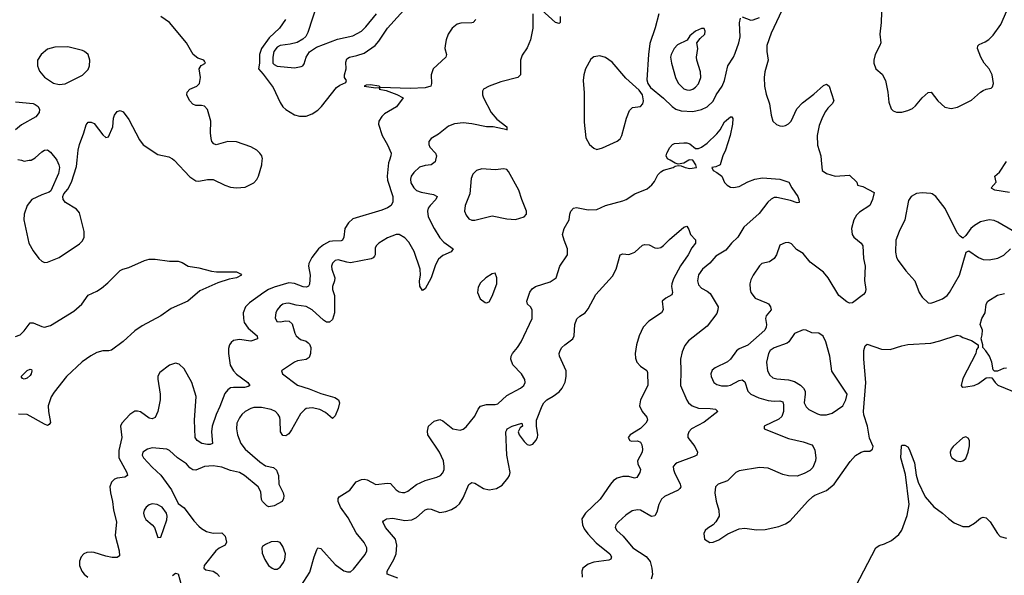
# Model space of a CAD drawing. Header units: inches. Extents: x 1550315 to 1685896, y 510706 to 640504.
# Tile 46 of 256: x 1591258 to 1598035, y 537142 to 540969. Entities that reach past the tile are written whole.
import ezdxf

# ---------------------------------------------------------------- set-up
doc = ezdxf.new("R2010")
doc.units = ezdxf.units.IN
doc.header["$MEASUREMENT"] = 0
doc.layers.add('B5593', color=7, linetype='Continuous')
doc.layers.add('B5594', color=7, linetype='Continuous')

msp = doc.modelspace()

# ---------------------------------------------------------------- linework, layer by layer
at = {"layer": 'B5593', "color": 5}
for points, elevation in [([(1591270.7, 540000), (1591290, 539995.3), (1591323.6, 540000)], 520), ([(1591513.6, 540000), (1591528.4, 539970), (1591532.7, 539950), (1591524.9, 539910), (1591473.4, 539790), (1591459.9, 539780.1), (1591410, 539763.1), (1591341.3, 539730), (1591310.3, 539690), (1591288.9, 539630), (1591287.6, 539590), (1591320.2, 539430), (1591350, 539377), (1591390, 539323.8), (1591410, 539306), (1591430, 539297.1), (1591450, 539298.4), (1591530, 539330.2), (1591670, 539424.4), (1591690, 539445.7), (1591700.8, 539470), (1591702.8, 539510), (1591670, 539637.6), (1591650, 539662.6), (1591573.6, 539710), (1591558.4, 539730), (1591554, 539750), (1591560.9, 539770), (1591590, 539800.4), (1591615.6, 539850), (1591650, 539958), (1591654.1, 540000)], 520), ([(1593802.9, 540000), (1593797.4, 539982.6), (1593786.2, 539890), (1593790, 539863), (1593827.1, 539750), (1593825.5, 539714.5), (1593814, 539690), (1593790, 539671.8), (1593750, 539656.9), (1593550, 539596.5), (1593520.9, 539570), (1593496.4, 539530), (1593488, 539470), (1593480.2, 539450), (1593470, 539444.5), (1593410, 539444.3), (1593390, 539439.9), (1593350, 539418.9), (1593315.6, 539390), (1593267.7, 539330), (1593247.3, 539290), (1593245.7, 539270), (1593257.6, 539210), (1593252.2, 539147.8), (1593246.4, 539133.6), (1593232.8, 539127.2), (1593210, 539128.9), (1593150, 539151.4), (1593110, 539155.7), (1593010, 539125.7), (1592970, 539109.4), (1592938.3, 539090), (1592840.5, 539019.5), (1592812.8, 538990), (1592797.3, 538950), (1592798.1, 538910), (1592804, 538883.9), (1592830, 538843.2), (1592891.7, 538790), (1592894.4, 538770), (1592850, 538753.3), (1592770, 538766.2), (1592730, 538758.5), (1592713.9, 538746.1), (1592702.7, 538730), (1592696, 538704), (1592695, 538670), (1592707.8, 538590), (1592730, 538550.2), (1592750, 538527.7), (1592827.7, 538470), (1592841.3, 538450), (1592830, 538441.1), (1592805, 538435), (1592730, 538435.7), (1592710, 538431.9), (1592690, 538419.8), (1592670, 538394.7), (1592635.7, 538304.3), (1592609.4, 538250), (1592582.9, 538170), (1592577.5, 538130), (1592584.9, 538050), (1592570, 538043.5), (1592550, 538042.4), (1592512.7, 538050), (1592479.7, 538070), (1592465.8, 538090), (1592461.1, 538210), (1592472.8, 538372.8), (1592442.2, 538470), (1592390, 538563), (1592355.9, 538595.9), (1592330, 538602), (1592290, 538589.7), (1592222.2, 538537.8), (1592210, 538514), (1592208.2, 538491.8), (1592224.5, 538390), (1592225.5, 538350), (1592209.2, 538270.8), (1592191, 538229), (1592170, 538218.6), (1592150, 538223.2), (1592090, 538267.4), (1592070, 538272.9), (1592050, 538271.6), (1592016.5, 538250), (1591960.4, 538190), (1591952, 538170), (1591960.6, 538090), (1591939.6, 538000.4), (1591940.2, 537950), (1591994.7, 537850), (1592001.3, 537830), (1591982.8, 537817.2), (1591930, 537809.9), (1591910, 537802.9), (1591890, 537784), (1591878.4, 537750), (1591882.4, 537710), (1591896.8, 537650), (1591902.7, 537590), (1591923.5, 537510), (1591916.1, 537416.1), (1591943.6, 537310), (1591944.1, 537275.9), (1591930, 537263.6), (1591894.9, 537265.1), (1591850, 537273.6), (1591770, 537298.2), (1591750, 537302), (1591720.2, 537299.8), (1591698.7, 537290), (1591681.3, 537270), (1591670, 537239), (1591669.2, 537210), (1591685.8, 537170), (1591702.7, 537150), (1591727.8, 537127.8)], 520), ([(1594120.4, 540000), (1594118, 539990), (1594091, 539970), (1594050, 539965.1), (1594010, 539952.8), (1593970, 539915.8), (1593952.7, 539890), (1593947.3, 539870), (1593950, 539844.9), (1593970, 539810.4), (1593990, 539792.8), (1594021, 539781), (1594105.6, 539765.6), (1594130.4, 539750), (1594122.6, 539730), (1594082.4, 539690), (1594070.2, 539670), (1594064.9, 539650), (1594070.2, 539610), (1594110.2, 539530), (1594150, 539466.9), (1594176.8, 539436.8), (1594240.5, 539390), (1594228, 539370), (1594170, 539343.9), (1594140.3, 539319.7), (1594120.4, 539279.6), (1594090, 539189.5), (1594050, 539114.5), (1594030, 539102.7), (1594012.7, 539132.7), (1594009.8, 539170), (1594016.1, 539210), (1594015.1, 539250), (1593973, 539373), (1593936, 539436), (1593910, 539466.6), (1593870, 539488.8), (1593850, 539488.9), (1593790, 539467.1), (1593728.9, 539430), (1593711.4, 539410), (1593705.5, 539394.5), (1593703.9, 539350), (1593699.8, 539340.2), (1593691.5, 539328.5), (1593677.9, 539322.1), (1593535, 539295), (1593510, 539297.7), (1593450, 539314.5), (1593430, 539309.6), (1593410, 539291.6), (1593404, 539270), (1593406.5, 539250), (1593426, 539190), (1593424.4, 539170), (1593410.3, 539130), (1593410.3, 539110), (1593424.2, 539070), (1593424.8, 538950), (1593410, 538904.5), (1593390, 538885.1), (1593370, 538886.3), (1593350, 538899.1), (1593270, 538970.9), (1593230, 538994), (1593161.8, 539001.8), (1593110, 539016.5), (1593090, 539014.8), (1593070, 539009.7), (1593050, 538996.3), (1593030.4, 538970), (1593021.3, 538950), (1593015.5, 538915.5), (1593027.7, 538890), (1593050, 538886.7), (1593090, 538894), (1593112.9, 538892.9), (1593133, 538873), (1593151.5, 538810), (1593161.7, 538790), (1593190, 538765.7), (1593230, 538753.7), (1593244, 538744), (1593253.4, 538733.4), (1593261.5, 538710), (1593260.8, 538670), (1593250, 538641.6), (1593230, 538627.1), (1593170, 538619.2), (1593150.5, 538610), (1593061, 538550), (1593067.3, 538530), (1593170, 538451.6), (1593250, 538426.8), (1593330, 538394), (1593426.1, 538366.1), (1593453, 538350), (1593458.4, 538330), (1593450.3, 538290), (1593430, 538241.2), (1593410, 538221.2), (1593362.2, 538262.2), (1593322.9, 538282.9), (1593270, 538295), (1593230.8, 538290), (1593217.6, 538282.4), (1593190, 538253), (1593130, 538142.6), (1593110, 538116.3), (1593090, 538103), (1593070, 538103.6), (1593053, 538130), (1593050.7, 538210), (1593047.8, 538230), (1593038.2, 538250), (1593018.9, 538270), (1592990, 538284.4), (1592922.7, 538297.3), (1592870, 538296.5), (1592848, 538290), (1592810.2, 538269.8), (1592787.2, 538250), (1592770, 538227.3), (1592752.6, 538190), (1592749.3, 538150), (1592757.5, 538110), (1592780.7, 538050), (1592808.9, 538010), (1592910, 537923.1), (1592950, 537895.8), (1593004.4, 537884.4), (1593026.7, 537866.7), (1593039.3, 537830), (1593041.6, 537770), (1593072.2, 537710), (1593077.1, 537690), (1593074.9, 537670), (1593064.9, 537650), (1593010, 537619.7), (1592972.3, 537612.3), (1592959.1, 537619.1), (1592930, 537649.3), (1592923.3, 537663.3), (1592917.4, 537717.4), (1592900.5, 537750), (1592806, 537830), (1592770, 537850.4), (1592710, 537863.2), (1592650, 537886.8), (1592590, 537895.6), (1592530, 537890.6), (1592470, 537865.6), (1592450, 537867.1), (1592430, 537882.6), (1592407.1, 537910), (1592343.6, 537950), (1592290, 538001.6), (1592270, 538011.3), (1592170, 538019.7), (1592138.8, 538010), (1592106.4, 537990), (1592100.4, 537970), (1592110.5, 537950), (1592170, 537886), (1592230, 537832), (1592303.8, 537730), (1592350, 537637.3), (1592390, 537606.4), (1592456.2, 537516.2), (1592490, 537481.1), (1592510, 537463.1), (1592544.4, 537444.4), (1592590, 537431.8), (1592650, 537434.9), (1592671.3, 537411.3), (1592682.6, 537370), (1592672.7, 537350), (1592630, 537328.4), (1592607.9, 537310), (1592528.4, 537210), (1592525.5, 537190), (1592540.4, 537180.4), (1592590, 537170.3), (1592615, 537155), (1592632.9, 537132.9)], 540), ([(1592320.2, 540000), (1592430, 539886.7), (1592470, 539859.5), (1592490, 539855.8), (1592550, 539868.9), (1592590, 539867.6), (1592670, 539828.2), (1592710, 539815), (1592750, 539810.2), (1592810, 539814.7), (1592870, 539845), (1592890, 539867.4), (1592901.6, 539890), (1592924.7, 539970), (1592927.4, 540000)], 520), ([(1593192.3, 537067.7), (1593255.9, 537164.1), (1593284.6, 537270), (1593302.5, 537317.5), (1593310, 537330.5), (1593330, 537325.3), (1593430, 537216), (1593490, 537172), (1593515.3, 537164.7), (1593533.9, 537166.1), (1593556.4, 537183.6), (1593635.7, 537284.3), (1593647.4, 537310), (1593648.5, 537330), (1593630, 537367.3), (1593573.2, 537433.2), (1593518.5, 537538.5), (1593466, 537610), (1593450.9, 537650), (1593449.8, 537670), (1593457.2, 537682.8), (1593530, 537727.8), (1593573.9, 537786.1), (1593610, 537802.6), (1593630, 537804.2), (1593650, 537799.5), (1593710, 537766.7), (1593790, 537775.8), (1593810, 537774), (1593850.4, 537730), (1593870, 537716.5), (1593891.8, 537711.8), (1593910, 537712.9), (1593930, 537720.9), (1593990, 537767.3), (1594050, 537795.4), (1594130, 537817.3), (1594155.1, 537830), (1594171.4, 537848.6), (1594178.5, 537870), (1594180.4, 537890), (1594174.2, 537930), (1594146.4, 537990), (1594068.2, 538110), (1594064.9, 538135.1), (1594072, 538170), (1594110, 538203), (1594150, 538214.8), (1594170, 538206.8), (1594238.8, 538150), (1594290, 538140.4), (1594310, 538148), (1594330, 538164.9), (1594390, 538237.6), (1594412.9, 538287.1), (1594430, 538306.9), (1594470, 538319.3), (1594530, 538317.4), (1594550, 538323.5), (1594610, 538380.2), (1594705.1, 538430), (1594727.6, 538450), (1594737.6, 538470), (1594735.1, 538490), (1594712.8, 538530), (1594651.2, 538591.2), (1594638, 538630), (1594639.8, 538650), (1594649.8, 538670), (1594685.1, 538710), (1594710.5, 538749.5), (1594785.1, 538910), (1594786, 538970), (1594774.5, 538990), (1594754, 539010), (1594748.7, 539030), (1594769.1, 539090.9), (1594785.5, 539114.5), (1594809, 539131), (1594910, 539162.4), (1594949.4, 539190), (1594975.1, 539270), (1595029.6, 539350), (1595028, 539390), (1595004.4, 539450), (1594994.7, 539490), (1595005.1, 539530), (1595039.7, 539590), (1595044.2, 539630), (1595052, 539650), (1595070, 539670.4), (1595090, 539675.8), (1595170, 539658), (1595230, 539661.3), (1595290, 539688.4), (1595410, 539720.3), (1595432, 539730), (1595491, 539769), (1595576.8, 539803.2), (1595609.8, 539830.2), (1595626.9, 539853.1), (1595650, 539899.3), (1595670, 539920.9), (1595690, 539931.3), (1595755.1, 539950), (1595770, 539959.5), (1595790, 539964.4), (1595810, 539962.4), (1595837.3, 539950), (1595870, 539944.5), (1595915.6, 539950), (1595911.7, 539970), (1595891.4, 540000)], 540), ([(1596088.8, 540000), (1596080.3, 539970), (1596050, 539955.7), (1596021, 539950), (1596030.5, 539930), (1596057.1, 539917.1), (1596090.3, 539890), (1596108.4, 539848.4), (1596128.2, 539828.2), (1596150, 539815.8), (1596170, 539812), (1596210, 539818.9), (1596269.1, 539850.9), (1596317, 539870), (1596370, 539879.4), (1596490, 539869.4), (1596552.7, 539850), (1596572.7, 539810), (1596612.7, 539750), (1596620.7, 539730), (1596622, 539710), (1596610, 539706.6), (1596564.4, 539724.4), (1596470, 539744), (1596450, 539743.2), (1596430, 539733.5), (1596407.8, 539712.2), (1596347, 539633), (1596241.1, 539538.9), (1596201.6, 539470), (1596157.3, 539430), (1596118.5, 539381.5), (1596050, 539339.7), (1596008, 539292), (1595957, 539250), (1595930, 539212), (1595922.7, 539170), (1595930, 539142), (1595950, 539119.5), (1595990, 539099.6), (1596010, 539083.1), (1596065.7, 538990), (1596063.7, 538970), (1596055.4, 538944.6), (1595990, 538858), (1595862.2, 538757.8), (1595836.4, 538723.6), (1595818, 538682), (1595805.9, 538630), (1595809.3, 538550), (1595806.3, 538450), (1595848.7, 538348.7), (1595861.5, 538330), (1595886, 538310), (1595930, 538291.9), (1596010, 538291.7), (1596047, 538287), (1596063, 538270), (1595970, 538197.1), (1595883, 538150), (1595864.4, 538130), (1595856.4, 538110), (1595857.6, 538090), (1595904, 538030), (1595924.2, 537990), (1595917.6, 537970), (1595900.9, 537959.1), (1595784, 537916), (1595771.1, 537908.9), (1595756.5, 537890), (1595757.3, 537870), (1595764.5, 537850), (1595803.5, 537770), (1595807.4, 537750), (1595801.1, 537738.9), (1595790, 537728.3), (1595696.3, 537683.7), (1595674.4, 537665.6), (1595656.9, 537630), (1595643.9, 537576.1), (1595630, 537552), (1595610, 537547.1), (1595601.2, 537550), (1595530, 537591.3), (1595510, 537593), (1595474.7, 537585.3), (1595430, 537555.1), (1595378.4, 537510), (1595361.6, 537490), (1595357.1, 537470), (1595368.4, 537450), (1595412, 537412), (1595479.1, 537330), (1595570, 537272.1), (1595597.7, 537237.7), (1595609.4, 537190), (1595612.6, 537147.4), (1595604, 537116)], 540), ([(1595864.1, 540000), (1595830, 539979.7), (1595790, 539974.3), (1595770, 539980.5), (1595734.3, 540000)], 540), ([(1596775.3, 540000), (1596780.3, 539930), (1596810, 539910.3), (1596870, 539891.2), (1596970, 539898), (1597018.8, 539850), (1597024.7, 539830), (1597060.5, 539820.5), (1597138, 539778), (1597128.4, 539730), (1597110.3, 539690), (1597037.7, 539642.2), (1597017.5, 539622.5), (1596999.6, 539590), (1596984.2, 539530), (1596988, 539490), (1596999.1, 539470), (1597048.7, 539428.7), (1597061.6, 539410), (1597064.9, 539324.9), (1597077.1, 539270), (1597072.8, 539172.8), (1597082, 539110), (1597076.3, 539090), (1597064.7, 539075.3), (1596990, 539019), (1596970, 539017.2), (1596950, 539025.2), (1596896, 539070), (1596822, 539190), (1596790.6, 539230.6), (1596697.8, 539297.8), (1596650, 539357.4), (1596605.2, 539385.2), (1596570, 539424), (1596550, 539434), (1596527.5, 539432.5), (1596490, 539415.3), (1596467.7, 539350), (1596450, 539322.7), (1596419.9, 539300.1), (1596366.8, 539290), (1596350, 539273.2), (1596307, 539210), (1596290, 539177.2), (1596283.7, 539150), (1596284.9, 539110), (1596290.5, 539090), (1596320.7, 539050), (1596398.9, 539018.9), (1596411.1, 539011.1), (1596426.7, 538990), (1596430.2, 538969.8), (1596396.5, 538930), (1596390.2, 538910), (1596397.6, 538870), (1596396.1, 538850), (1596386.5, 538830), (1596270, 538725.8), (1596210, 538701.7), (1596191.1, 538688.9), (1596150.2, 538629.8), (1596130, 538611.5), (1596045.5, 538570), (1596025.2, 538554.8), (1596014, 538530), (1596017, 538510), (1596035.8, 538470), (1596055.9, 538455.9), (1596087.7, 538447.7), (1596130, 538446.3), (1596150, 538450.2), (1596210, 538482.9), (1596230, 538489.1), (1596250, 538474.4), (1596268.6, 538410), (1596290, 538389.4), (1596345.2, 538365.2), (1596410, 538345.3), (1596450, 538340.5), (1596490, 538343.6), (1596510, 538336.3), (1596515.2, 538315.2), (1596515.4, 538270), (1596503.8, 538236.2), (1596483, 538217), (1596382, 538170), (1596382, 538150), (1596550, 538084.2), (1596650, 538060.4), (1596710, 538039.3), (1596719.3, 538030), (1596730, 538004.7), (1596736.9, 537950), (1596735.3, 537930), (1596715.9, 537884.1), (1596696.1, 537863.9), (1596658, 537842), (1596610, 537825.6), (1596550, 537826.3), (1596510, 537836.9), (1596410, 537878.7), (1596350, 537884.5), (1596210, 537861.4), (1596187, 537850), (1596130, 537792.8), (1596064.9, 537770), (1596048.1, 537751.9), (1596042.2, 537710), (1596051.9, 537651.9), (1596070.4, 537589.6), (1596072.4, 537550), (1596050, 537509.2), (1596030, 537489.2), (1595993.2, 537466.8), (1595976, 537450), (1595966.8, 537430), (1595970.8, 537390.8), (1596007.9, 537367.9), (1596030, 537370.6), (1596070, 537384.9), (1596133.1, 537426.9), (1596210, 537462.4), (1596250, 537467), (1596330, 537454.9), (1596390, 537457), (1596482.7, 537477.3), (1596530, 537495.5), (1596562, 537518), (1596679.3, 537650), (1596716.6, 537683.4), (1596730, 537693), (1596810, 537726.7), (1596863.6, 537770), (1596973.9, 537926.1), (1597010, 537966.4), (1597050, 537990.4), (1597070, 537996.3), (1597110, 537996), (1597128.7, 538010), (1597132, 538030), (1597106.5, 538086.5), (1597093.5, 538170), (1597068, 538247.9), (1597065.3, 538270), (1597081.1, 538470), (1597066.9, 538630), (1597068.3, 538690), (1597077.5, 538722.5), (1597090, 538734), (1597190, 538700.3), (1597250, 538697), (1597330, 538722.4), (1597370, 538730.4), (1597530, 538741.6), (1597590, 538756.4), (1597710, 538796.3), (1597730, 538790.8), (1597750, 538778.8), (1597810, 538758), (1597854, 538730), (1597854, 538710), (1597843.6, 538696.4), (1597838, 538670), (1597750, 538498), (1597738, 538450), (1597742.8, 538442.8), (1597750, 538438), (1597770, 538438.8), (1597828, 538450), (1597858, 538462), (1597910, 538501), (1597930, 538504.7), (1597950, 538502), (1597971, 538470), (1597990.5, 538450.5), (1598130, 538394)], 560), ([(1598070, 539778.5), (1597970, 539795.1), (1597950, 539805.2), (1597945.2, 539810), (1597979.5, 539850), (1597969.5, 539890), (1598001.6, 539918.4), (1598050, 539993)], 560), ([(1598090, 539515.8), (1597990, 539573.7), (1597964.7, 539584.7), (1597930, 539590.8), (1597870, 539575.6), (1597828.6, 539551.4), (1597804.2, 539530), (1597770, 539481.2), (1597750, 539464), (1597730, 539477.2), (1597710, 539500.9), (1597628.2, 539668.2), (1597564.5, 539750), (1597539.3, 539770), (1597530, 539771.7), (1597470, 539775.8), (1597430, 539771.6), (1597394.4, 539750), (1597375.6, 539724.4), (1597351.1, 539590), (1597310.2, 539510), (1597287.7, 539450), (1597286.5, 539366.5), (1597293.6, 539330), (1597303.2, 539310), (1597357.8, 539237.8), (1597418.7, 539170), (1597448.2, 539090), (1597470, 539057.3), (1597510, 539018), (1597530, 539017.1), (1597550, 539023.1), (1597610, 539045.7), (1597641.3, 539070), (1597657.7, 539090), (1597725.3, 539210), (1597771.9, 539368.1), (1597790, 539377.3), (1597857.1, 539330), (1597890, 539316.5), (1597930, 539313.7), (1597990, 539325.2), (1598032.1, 539347.9), (1598076.4, 539390)], 580), ([(1593861.7, 537121.7), (1593788.2, 537150), (1593787.4, 537170), (1593833.1, 537250), (1593848.6, 537290), (1593854.2, 537350), (1593845.6, 537390), (1593776.4, 537470), (1593757.6, 537510), (1593762, 537518), (1593782, 537530), (1593825.8, 537534.2), (1593910, 537518.4), (1593956.9, 537523.1), (1593990, 537540.2), (1594050, 537592.8), (1594070, 537599.6), (1594090, 537596.9), (1594150, 537574.9), (1594190, 537580.3), (1594230, 537596), (1594264.8, 537615.2), (1594285.6, 537634.4), (1594310, 537676.3), (1594350, 537768.2), (1594370, 537781.1), (1594390, 537777.3), (1594450, 537740.2), (1594490, 537730.2), (1594540.9, 537739.1), (1594578, 537762), (1594618.7, 537810), (1594629.8, 537830), (1594633.8, 537850), (1594609.8, 537970), (1594604.7, 538130), (1594610, 538142.8), (1594614, 538150), (1594646.6, 538170), (1594714, 538190), (1594718.8, 538170), (1594702, 538158), (1594688.7, 538130), (1594694.9, 538110), (1594730, 538063.7), (1594750, 538043.6), (1594770, 538038), (1594790, 538044.9), (1594811.3, 538070), (1594821.3, 538090), (1594824.7, 538110), (1594815.1, 538170), (1594815.1, 538210), (1594853.3, 538310), (1594865.1, 538330), (1594885.1, 538350), (1594930, 538374.5), (1594970, 538405.4), (1594991, 538430), (1595012.7, 538472.7), (1595020.2, 538510), (1595018.5, 538550), (1594973, 538650), (1594971.6, 538670), (1594977, 538690), (1594989.6, 538710), (1595010.8, 538729.2), (1595066.3, 538770), (1595073.7, 538790), (1595078, 538870), (1595092.6, 538907.4), (1595112.4, 538927.6), (1595150, 538950.4), (1595170, 538978), (1595224.6, 539075.4), (1595337.6, 539202.4), (1595362.8, 539250), (1595391.7, 539348.3), (1595410, 539356.4), (1595450, 539352.4), (1595470, 539357.1), (1595492.1, 539367.9), (1595544.9, 539415.1), (1595559.7, 539420.3), (1595590, 539418), (1595630, 539396.9), (1595650, 539394.7), (1595670, 539400.7), (1595690, 539413.6), (1595730, 539454.7), (1595830, 539540.5), (1595850, 539546), (1595863.8, 539523.8), (1595874.8, 539490), (1595910, 539452), (1595910.4, 539430), (1595883.1, 539396.9), (1595859.6, 539350), (1595805.7, 539274.3), (1595757.3, 539182.7), (1595745.5, 539150), (1595744, 539130), (1595751.8, 539090), (1595746.9, 539073.1), (1595704.9, 539050), (1595679.3, 539030), (1595686.7, 538970), (1595674.4, 538950), (1595588.4, 538891.6), (1595550.2, 538850), (1595521.5, 538790), (1595504.1, 538730), (1595494.7, 538670), (1595496.7, 538636.7), (1595505.3, 538610), (1595530, 538581.6), (1595573.5, 538553.5), (1595578.5, 538538.6), (1595580.8, 538450), (1595531.7, 538350), (1595524.6, 538310), (1595541.3, 538270), (1595575.5, 538230), (1595579.3, 538210), (1595567, 538190), (1595530, 538152.8), (1595460.5, 538110), (1595445.5, 538090), (1595458, 538070), (1595470, 538066.4), (1595510, 538068.4), (1595530, 538058), (1595540.3, 538040.3), (1595545.7, 538010), (1595541.5, 537990), (1595509.2, 537930), (1595513.2, 537910), (1595531.4, 537870), (1595525.2, 537850), (1595504.8, 537815.2), (1595490, 537811.8), (1595450, 537822.3), (1595410, 537823.2), (1595370, 537810.6), (1595346, 537794), (1595323.5, 537770), (1595254.3, 537665.7), (1595152.3, 537570), (1595128, 537530), (1595130.9, 537490), (1595143, 537462.9), (1595167.6, 537427.6), (1595225.3, 537365.3), (1595318.9, 537290), (1595331.7, 537270), (1595326.9, 537253.1), (1595313.5, 537246.5), (1595210, 537232.9), (1595170, 537218.4), (1595134, 537190), (1595126.2, 537170), (1595129.4, 537130)], 520), ([(1591230, 538787.1), (1591261.4, 538798.6), (1591290, 538824.6), (1591330, 538880.9), (1591350, 538880.7), (1591410, 538855), (1591430, 538851.3), (1591470, 538861.2), (1591630, 538960.1), (1591685.7, 539010), (1591730, 539070.2), (1591790, 539099.1), (1591820.1, 539119.9), (1591863.9, 539156.1), (1591950, 539240.3), (1591968.9, 539251.1), (1592010, 539262.8), (1592117.4, 539310), (1592150, 539318.2), (1592190, 539318.6), (1592290, 539305.4), (1592350, 539304.9), (1592375.8, 539295.8), (1592418, 539270), (1592490, 539259.3), (1592577.3, 539237.3), (1592612.6, 539232.6), (1592750, 539231.6), (1592777.6, 539217.6), (1592784, 539210), (1592751, 539190), (1592698.8, 539181.2), (1592622.8, 539157.2), (1592498, 539102), (1592414.8, 539030), (1592300.7, 538979.3), (1592230, 538929.4), (1592100.3, 538859.7), (1592050, 538824.5), (1591970, 538751.6), (1591890, 538691.9), (1591872.8, 538687.2), (1591830, 538687.2), (1591790, 538676.1), (1591746.8, 538653.2), (1591687.5, 538612.5), (1591579.6, 538510), (1591495.9, 538404.1), (1591475.1, 538370), (1591454.2, 538310), (1591456.3, 538270), (1591470, 538194), (1591460.2, 538179.7), (1591450, 538174), (1591430, 538182.7), (1591310, 538248.8), (1591250, 538251.9)], 480), ([(1598050.5, 538569.5), (1598030, 538566.6), (1597988, 538548), (1597967.3, 538547.3), (1597958, 538558), (1597949, 538610), (1597934, 538650), (1597908.4, 538688.4), (1597886, 538710), (1597886, 538730), (1597875.3, 538770), (1597883.1, 538796.9), (1597884, 538830), (1597869.2, 538870), (1597880.9, 538910), (1597903.6, 538950), (1597909.6, 539010), (1597921.2, 539030), (1597988.3, 539071.7), (1598036.6, 539083.4)], 560), ([(1597012.3, 537067.8), (1597150, 537330.6), (1597172.7, 537347.3), (1597210, 537358.7), (1597258, 537382), (1597310, 537423.1), (1597330, 537452.4), (1597366.7, 537553.3), (1597379.1, 537630), (1597355.8, 537835.8), (1597322.3, 537950), (1597328.1, 538031.9), (1597330, 538038), (1597340.9, 538039.1), (1597350, 538039.1), (1597370, 538027.3), (1597379.5, 538010), (1597415.7, 537915.7), (1597429.3, 537830.7), (1597442.6, 537782.6), (1597490, 537682.6), (1597550, 537612.2), (1597610, 537570.4), (1597650, 537532.7), (1597690, 537503.8), (1597750, 537478), (1597790, 537478), (1597830, 537500.5), (1597870, 537534.9), (1597890, 537542.4), (1597910, 537536.4), (1597937.1, 537510), (1597988.9, 537428.9), (1598007.3, 537410), (1598050, 537396.4)], 540), ([(1592310, 537139.6), (1592330, 537155.8), (1592350, 537150.7), (1592372.1, 537070)], 520)]:
    msp.add_lwpolyline(points, dxfattribs=dict(at, elevation=elevation))
for points, elevation in [([(1594439, 539941), (1594402.8, 539930), (1594376.2, 539903.8), (1594366.1, 539873.9), (1594356.9, 539770), (1594324, 539690), (1594320.3, 539650), (1594330, 539622.8), (1594350, 539598), (1594370, 539588.7), (1594390, 539587.4), (1594510, 539618), (1594610, 539597), (1594670, 539593.4), (1594729.4, 539610.6), (1594745.2, 539630), (1594746, 539650), (1594714, 539730), (1594694.2, 539794.2), (1594622.9, 539922.9), (1594610, 539936), (1594590, 539940.7), (1594530, 539935.1)], 560), ([(1594530, 539222), (1594510, 539219), (1594466.8, 539190), (1594430, 539157.2), (1594413.2, 539126.8), (1594408, 539090), (1594426.6, 539046.6), (1594461.4, 539021.4), (1594470, 539018.8), (1594490, 539026), (1594510, 539064.7), (1594541.2, 539150), (1594541.2, 539190)], 560), ([(1596650, 538833.6), (1596590, 538807.6), (1596552, 538750), (1596540, 538740), (1596450.7, 538709.3), (1596423.2, 538690), (1596411.1, 538670), (1596397.8, 538610), (1596404.9, 538550), (1596420.5, 538520.5), (1596442, 538502), (1596470, 538495), (1596550, 538487.8), (1596590, 538475.5), (1596632.4, 538452.4), (1596653.9, 538430), (1596663.1, 538410), (1596665.3, 538390), (1596656.9, 538330), (1596670, 538302.6), (1596690, 538283.6), (1596750, 538254.9), (1596770, 538247.6), (1596810, 538247.4), (1596850, 538259.5), (1596922.6, 538310), (1596944.8, 538350), (1596953.6, 538390), (1596848.8, 538548.8), (1596833.5, 538650), (1596806.2, 538750), (1596788.9, 538788.9), (1596759.3, 538810), (1596710, 538811.1), (1596670, 538829.7)], 580), ([(1591290, 538492.3), (1591276.5, 538496.5), (1591269, 538510), (1591308.6, 538551.4), (1591330, 538562), (1591338.8, 538558.8), (1591342, 538550), (1591336.5, 538530), (1591330, 538518), (1591310, 538499.6)], 460), ([(1597770, 538096), (1597750, 538089.2), (1597684, 538030), (1597668, 538010), (1597663, 537990), (1597663.8, 537970), (1597674, 537950), (1597704.7, 537930), (1597730, 537926), (1597750, 537930.7), (1597770, 537946), (1597786.6, 537990), (1597794.5, 538034.5), (1597795.1, 538070), (1597786.3, 538086.3)], 560), ([(1592170, 537634.8), (1592150, 537628), (1592128.7, 537610), (1592115.3, 537590), (1592110.4, 537570), (1592114, 537550), (1592127, 537527), (1592170.2, 537490.2), (1592184.9, 537470), (1592210, 537401), (1592230, 537404.7), (1592270, 537524.7), (1592273.3, 537550), (1592269.6, 537569.6), (1592239.5, 537610), (1592205.2, 537630)], 540), ([(1593030, 537374), (1592990, 537371.6), (1592950, 537354.5), (1592930, 537339.3), (1592924.4, 537330), (1592926.4, 537293.6), (1592945.5, 537250), (1592970.6, 537210), (1592996, 537190), (1593010, 537184.4), (1593030, 537184.9), (1593050, 537197.1), (1593074.3, 537230), (1593083.5, 537250), (1593086.6, 537290), (1593070, 537341.2), (1593050, 537366.6)], 560)]:
    msp.add_lwpolyline(points, close=True, dxfattribs=dict(at, elevation=elevation))
at = {"layer": 'B5594', "color": 5}
for points, elevation in [([(1596576.4, 541190), (1596430, 540876.4), (1596401.2, 540790), (1596400.2, 540750), (1596410.2, 540690), (1596386.4, 540610), (1596382.7, 540570), (1596384.6, 540510), (1596394.7, 540454.7), (1596419.5, 540390), (1596430.4, 540310), (1596442.4, 540270), (1596466.9, 540246.9), (1596490, 540237.4), (1596510, 540235.6), (1596530, 540239.6), (1596550, 540250.3), (1596568.4, 540270), (1596606.3, 540353.7), (1596645, 540395), (1596724.1, 540455.9), (1596790, 540514.9), (1596810, 540524.9), (1596830, 540511), (1596860.5, 540410), (1596850.4, 540390), (1596819.9, 540360), (1596803.4, 540336.6), (1596783.6, 540296.4), (1596760.6, 540239.4), (1596746.7, 540170), (1596750, 540104.7), (1596773.1, 540030), (1596775.3, 540000)], 560), ([(1593088.5, 540970), (1593045.4, 540910), (1592976, 540844), (1592921.9, 540770), (1592909.7, 540730), (1592908, 540670), (1592901.6, 540630), (1592934.5, 540594.5), (1593002.3, 540502.3), (1593050, 540397.3), (1593070, 540369.2), (1593090, 540351.2), (1593150, 540314.2), (1593184.3, 540304.3), (1593230, 540305.2), (1593270, 540319.8), (1593310, 540345.7), (1593336.3, 540370), (1593438, 540502), (1593461.9, 540518.1), (1593503.5, 540536.5), (1593508.3, 540550), (1593494.2, 540570), (1593493.3, 540590), (1593505, 540630), (1593503, 540677), (1593510, 540698), (1593529.2, 540710.8), (1593578.8, 540721.2), (1593630, 540738.8), (1593704.4, 540790), (1593730, 540820.7), (1593789.9, 540910), (1593969.3, 541110.7)], 520), ([(1593303.8, 541070), (1593240.2, 540879.8), (1593227.1, 540852.9), (1593206.6, 540833.4), (1593168, 540812), (1593120.6, 540799.4), (1593050, 540790.5), (1593030, 540779.4), (1593007.6, 540750), (1593000.1, 540710), (1593000.9, 540670), (1593010, 540658.9), (1593030, 540647.6), (1593150, 540637.4), (1593194.8, 540645.2), (1593207, 540650), (1593215.8, 540664.2), (1593229.7, 540710.3), (1593252.6, 540747.4), (1593301.1, 540778.9), (1593444.6, 540835.4), (1593550, 540856.4), (1593611.2, 540888.8), (1593641.1, 540918.9), (1593714.2, 541010)], 540), ([(1597192.2, 541090), (1597186.9, 540950), (1597177.3, 540870), (1597184.2, 540810), (1597178, 540790), (1597145.2, 540730), (1597136.5, 540690), (1597136.9, 540670), (1597150, 540630.7), (1597193.6, 540593.6), (1597218, 540550), (1597233.4, 540470), (1597239.9, 540399.9), (1597255.6, 540355.6), (1597270, 540340.7), (1597292.2, 540332.2), (1597330, 540332.2), (1597370, 540343.1), (1597402.6, 540357.4), (1597424.6, 540375.4), (1597470, 540430.5), (1597510, 540466.8), (1597530.5, 540470.5), (1597577.3, 540410), (1597626, 540366), (1597670, 540358), (1597712.9, 540367.1), (1597810, 540415.5), (1597870, 540470.4), (1597890, 540482), (1597910, 540490.7), (1597944, 540496), (1597953.6, 540506.4), (1597961.2, 540530), (1597951.6, 540590), (1597929.6, 540630), (1597896.9, 540670), (1597872.4, 540710), (1597849.6, 540770), (1597852.3, 540787.7), (1597861.5, 540798.5), (1597903.6, 540816.4), (1597927.6, 540832.4), (1597957.6, 540862.4), (1598010, 540936), (1598053.3, 541030)], 580), ([(1592927.4, 540000), (1592928.3, 540010), (1592923.7, 540030), (1592911.6, 540050), (1592889.8, 540070), (1592850, 540092.8), (1592750, 540126.6), (1592690, 540129.4), (1592610, 540107.8), (1592594.7, 540114.7), (1592581.7, 540130), (1592576, 540150), (1592572, 540190), (1592573.6, 540270), (1592551.2, 540351.2), (1592530, 540372.9), (1592510, 540377.8), (1592470, 540378), (1592450, 540386.9), (1592428.9, 540408.9), (1592417.4, 540430), (1592409.6, 540450), (1592409.7, 540470.3), (1592429.4, 540490), (1592476.9, 540510), (1592496.8, 540530), (1592501.8, 540570), (1592494.2, 540630), (1592506.1, 540653.9), (1592538, 540670), (1592530, 540684), (1592526, 540690), (1592484.2, 540704.2), (1592451.1, 540730), (1592407.3, 540810), (1592289.8, 540950), (1592230, 540990.8)], 520), ([(1594790.5, 541010), (1594790.3, 540910.3), (1594774.7, 540830), (1594750, 540774.5), (1594716.7, 540723.3), (1594704.9, 540690), (1594706, 540590), (1594686.8, 540570), (1594570, 540539.7), (1594489.2, 540510.8), (1594450.7, 540490), (1594443.1, 540476.9), (1594443.1, 540450), (1594450.3, 540430), (1594502.2, 540330), (1594543.1, 540283.1), (1594610.6, 540230), (1594611, 540211), (1594614, 540210), (1594518, 540230), (1594470, 540231.1), (1594370, 540251.9), (1594310, 540258.2), (1594250, 540252), (1594210, 540235.4), (1594139.9, 540180.1), (1594090.4, 540149.6), (1594074, 540130), (1594073.4, 540110), (1594082, 540090), (1594120.7, 540050), (1594127.7, 540030), (1594120.4, 540000)], 540), ([(1594977, 540990), (1594977.3, 540950), (1594970, 540942.7), (1594945.2, 540950), (1594850, 541036.2)], 540), ([(1595656.5, 541010), (1595632.7, 540912.7), (1595596, 540804), (1595585.2, 540730), (1595574.7, 540554.7), (1595580.4, 540530), (1595600.8, 540500.8), (1595690, 540429.1), (1595750, 540370.2), (1595773.2, 540353.2), (1595810, 540341.8), (1595890, 540336.1), (1595950, 540350.2), (1595990, 540369.2), (1596030, 540407.6), (1596051.5, 540450), (1596093.6, 540510), (1596109.9, 540550.1), (1596132.5, 540650), (1596170.4, 540709.6), (1596182.4, 540737.6), (1596207.1, 540810), (1596215.9, 540850), (1596212.7, 540947.3), (1596220.3, 540979.7)], 560), ([(1596230, 540988.4), (1596290, 540966.5), (1596306.6, 540966.6), (1596350, 540982.9)], 560), ([(1594397.3, 540970), (1594378.8, 540950), (1594370, 540946.9), (1594295.3, 540944.7), (1594270, 540938.5), (1594234.6, 540910), (1594206.7, 540870), (1594192.6, 540830), (1594185.7, 540790), (1594184.9, 540770), (1594195.5, 540730), (1594190.4, 540710), (1594103.6, 540630), (1594091.1, 540590), (1594091.5, 540528.4), (1594087.3, 540510), (1594050, 540499.2), (1593945.4, 540494.6), (1593740.7, 540500.7), (1593733.2, 540510), (1593670, 540520.6), (1593642, 540518), (1593628.2, 540510), (1593710, 540499.6), (1593730, 540502), (1593738, 540498), (1593733.4, 540490), (1593780.3, 540480.3), (1593853.9, 540453.9), (1593896.4, 540430), (1593850.9, 540369.1), (1593770, 540319.7), (1593750, 540302.4), (1593730.3, 540270), (1593727.6, 540250), (1593752.6, 540170), (1593790, 540107.7), (1593813.8, 540050), (1593812.6, 540030), (1593802.9, 540000)], 520), ([(1591230, 540404), (1591350, 540391.3), (1591365.4, 540385.4), (1591385.3, 540370), (1591394.6, 540350), (1591393.1, 540330), (1591370, 540299.7), (1591270, 540244), (1591230.4, 540210)], 520), ([(1591654.1, 540000), (1591661, 540070), (1591670.8, 540109.2), (1591700.5, 540190), (1591714.8, 540245.2), (1591730, 540262.8), (1591750, 540262.8), (1591770, 540254), (1591830, 540176), (1591850, 540158), (1591870, 540162), (1591899.5, 540230), (1591903.6, 540290), (1591909.6, 540310), (1591930, 540336.3), (1591950, 540344), (1591970, 540333.4), (1592010, 540282), (1592081.8, 540141.8), (1592107.1, 540107.1), (1592210, 540039.3), (1592284.7, 540024.7), (1592310, 540010.6), (1592320.2, 540000)], 520), ([(1595734.3, 540000), (1595716, 540010), (1595707, 540030), (1595712.3, 540050), (1595731.9, 540088.1), (1595751.7, 540108.3), (1595765.1, 540114.9), (1595830, 540119.5), (1595850, 540119.5), (1595870, 540113), (1595910, 540082), (1595930, 540082.4), (1595950, 540090.3), (1595990, 540117.6), (1596057, 540183), (1596080.3, 540210), (1596110, 540265.3), (1596150, 540300.5), (1596158.8, 540298.8), (1596167.5, 540287.5), (1596164.2, 540250), (1596148, 540170), (1596116.3, 540070), (1596097.3, 540030), (1596088.8, 540000)], 540), ([(1591323.6, 540000), (1591338, 540002), (1591363.7, 540016.3), (1591410, 540058), (1591430, 540070.5), (1591450, 540073), (1591470, 540057.3), (1591510, 540007.3), (1591513.6, 540000)], 520), ([(1591246, 540006), (1591270.7, 540000)], 520), ([(1595891.4, 540000), (1595890, 540002), (1595870, 540003.5), (1595864.1, 540000)], 540)]:
    msp.add_lwpolyline(points, dxfattribs=dict(at, elevation=elevation))
for points, elevation in [([(1595950, 540908.7), (1595910, 540889), (1595870, 540857.2), (1595852.8, 540827.2), (1595784.7, 540795.3), (1595761.8, 540770), (1595741.1, 540730), (1595737.5, 540710), (1595744.7, 540670), (1595770.9, 540570), (1595790, 540531.4), (1595830, 540493), (1595850, 540484.5), (1595870, 540483.5), (1595890, 540489.3), (1595910, 540504.2), (1595930, 540527.8), (1595946.3, 540570), (1595943.1, 540610), (1595917.6, 540690), (1595916, 540710), (1595924.7, 540770), (1595919, 540810), (1595941.2, 540838.8), (1595974, 540870), (1595975.3, 540890), (1595968, 540908)], 580), ([(1591590, 540781.5), (1591500.8, 540779.2), (1591450, 540765.3), (1591406.3, 540730), (1591381.2, 540690), (1591380.2, 540650), (1591393.6, 540613.6), (1591430, 540572.2), (1591490, 540532.3), (1591530, 540521.2), (1591570, 540526.2), (1591690, 540587.2), (1591730, 540626), (1591739.7, 540650), (1591740.5, 540690), (1591728.3, 540730), (1591704.4, 540750), (1591690, 540756)], 540), ([(1595250, 540720.5), (1595210, 540713.6), (1595190, 540697), (1595153.4, 540630), (1595141.1, 540590), (1595135.3, 540550), (1595143.8, 540463.8), (1595142.2, 540262.2), (1595155.3, 540155.3), (1595179.1, 540110), (1595210, 540084.4), (1595230, 540075.5), (1595270, 540085.5), (1595370, 540132.4), (1595391, 540149), (1595402.4, 540170), (1595434.2, 540290), (1595455.9, 540344.1), (1595476.6, 540363.4), (1595530, 540370.4), (1595547.6, 540390), (1595552.3, 540410), (1595543.6, 540450), (1595522.7, 540482.7), (1595430, 540565.6), (1595336.6, 540676.6), (1595290, 540708)], 560)]:
    msp.add_lwpolyline(points, close=True, dxfattribs=dict(at, elevation=elevation))

doc.saveas('drawing.dxf')
